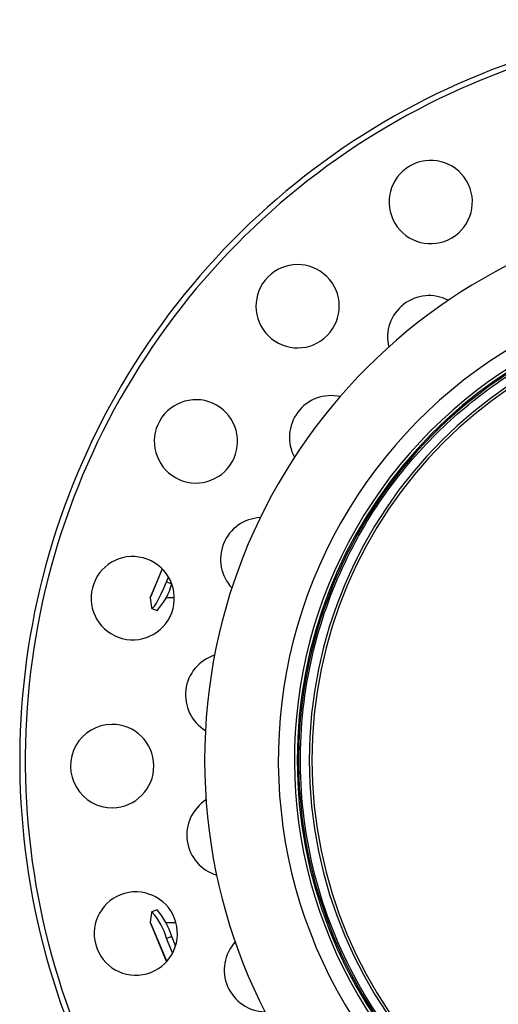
# Paper-space layout '_Inferior' of a CAD drawing. Header units: millimetres. Extents: x -40 to 40, y -40 to 40.
# Tile 2 of 25: x -40 to -14.1, y -13.2 to 40. Entities that reach past the tile are written whole.
import ezdxf

# ---------------------------------------------------------------- set-up
doc = ezdxf.new("R2010")
doc.units = ezdxf.units.MM

psp = doc.layouts.new('_Inferior')

# ---------------------------------------------------------------- linework, layer by layer
at = {"color": 7, "linetype": 'Continuous', "lineweight": 25}
for p, q in [((-32.941, 8.76), (-32.285, 10.325)), ((-32.295, 10.335), (-32.936, 8.807)), ((-32.059, 9.635), (-31.952, 9.891)), ((-32.059, 9.635), (-31.781, 9.525)), ((-31.781, 9.525), (-31.78, 9.529)), ((-32.941, 8.76), (-32.874, 8.245)), ((-31.639, 8.764), (-32.125, 8.764)), ((-32.85, 8.198), (-32.573, 8.088)), ((-32.874, -8.245), (-32.941, -8.76)), ((-32.574, -8.089), (-32.851, -8.199)), ((-32.941, -8.76), (-32.053, -10.878)), ((-32.936, -8.807), (-32.063, -10.889)), ((-32.125, -8.764), (-31.556, -8.764)), ((-31.781, -9.525), (-32.059, -9.635)), ((-31.571, -10.027), (-31.781, -9.525)), ((-31.731, -10.417), (-32.059, -9.635))]:
    psp.add_line(p, q, dxfattribs=at)
at = {"color": 7, "linetype": 'Continuous', "lineweight": 25, "flags": 128}
for points in [[(-32.874, 8.245), (-32.848, 8.198), (-32.795, 8.222), (-32.715, 8.316), (-32.612, 8.477), (-32.49, 8.699), (-32.354, 8.974), (-32.208, 9.29), (-32.059, 9.635)], [(-32.936, 8.807), (-32.941, 8.79), (-32.941, 8.76)], [(-32.941, -8.76), (-32.941, -8.79), (-32.936, -8.807)]]:
    psp.add_lwpolyline(points, dxfattribs=at)
at = {"color": 7, "linetype": 'Continuous', "lineweight": 25}
for centre, radius, start, end in [((0, 0), 40, 90.5273, 270.5273), ((0, 0), 39.7, 90.5273, 270.5273), ((-17.778, 30.149), 2.25, 30.5273, 210.5273), ((-17.778, 30.149), 2.25, 210.5273, 30.5273), ((0, 0), 30, 90, 270), ((-24.975, 24.52), 2.25, 45.5273, 225.5273), ((-24.975, 24.52), 2.25, 225.5273, 45.5273), ((0, 0), 26.02, 90.5273, 270.5273), ((0, 0), 25.15, 90, 270.5273), ((0, 0), 25, 11.0695, 348.9305), ((-17.865, 22.844), 2.25, 62.4405, 193.6141), ((0, 0), 24.926, 112.5227, 90), ((0.047, 0), 24.389, 90, 270), ((0.047, 0), 24.249, 90, 270), ((-23.169, 17.442), 2.25, 77.4405, 208.6141), ((-30.471, 17.22), 2.25, 60.5273, 240.5273), ((-30.471, 17.22), 2.25, 240.5273, 60.5273), ((-26.894, 10.851), 2.25, 92.4405, 223.6141), ((-33.889, 8.747), 2.25, 75.5273, 255.5273), ((-33.889, 8.747), 2.25, 255.5273, 75.5273), ((-34.949, 10.333), 3.269, 316.6238, 345.6906), ((-28.786, 3.52), 2.25, 107.4405, 238.6141), ((-34.999, -0.322), 2.25, 90.5273, 270.5273), ((-34.999, -0.322), 2.25, 270.5273, 90.5273), ((-28.716, -4.05), 2.25, 122.4405, 253.6141), ((-33.723, -9.369), 2.25, 105.5273, 285.5273), ((-33.723, -9.369), 2.25, 285.5273, 105.5273), ((-32.817, -8.244), 0.0567, 127.2411, 181.3761), ((-35.616, -10.661), 3.703, 16.0897, 41.6907), ((-35.339, -10.552), 3.703, 16.0897, 41.6907), ((-26.689, -11.344), 2.25, 137.4405, 268.6141)]:
    psp.add_arc(centre, radius, start, end, dxfattribs=at)
psp.add_open_spline([(9.51, -22.933), (8.554, -23.329), (7.514, -23.691), (5.249, -24.294), (4.024, -24.534), (1.392, -24.823), (-0.016, -24.871), (-2.986, -24.691), (-4.548, -24.462), (-7.755, -23.642), (-9.4, -23.05), (-12.65, -21.439), (-14.255, -20.419), (-17.264, -17.947), (-18.667, -16.494), (-21.106, -13.23), (-22.14, -11.421), (-23.725, -7.599), (-24.275, -5.588), (-24.861, -1.556), (-24.898, 0.463), (-24.522, 4.339), (-24.109, 6.195), (-22.953, 9.633), (-22.21, 11.216), (-20.525, 14.065), (-19.583, 15.332), (-17.612, 17.561), (-16.583, 18.524), (-14.518, 20.182), (-13.483, 20.879), (-11.457, 22.056), (-10.465, 22.537), (-9.51, 22.933)], degree=3, knots=[0, 0, 0, 0, 0.0625, 0.0625, 0.125, 0.125, 0.1875, 0.1875, 0.25, 0.25, 0.3125, 0.3125, 0.375, 0.375, 0.4375, 0.4375, 0.5, 0.5, 0.5625, 0.5625, 0.625, 0.625, 0.6875, 0.6875, 0.75, 0.75, 0.8125, 0.8125, 0.875, 0.875, 0.9375, 0.9375, 1, 1, 1, 1], dxfattribs=at)

doc.saveas('drawing.dxf')
